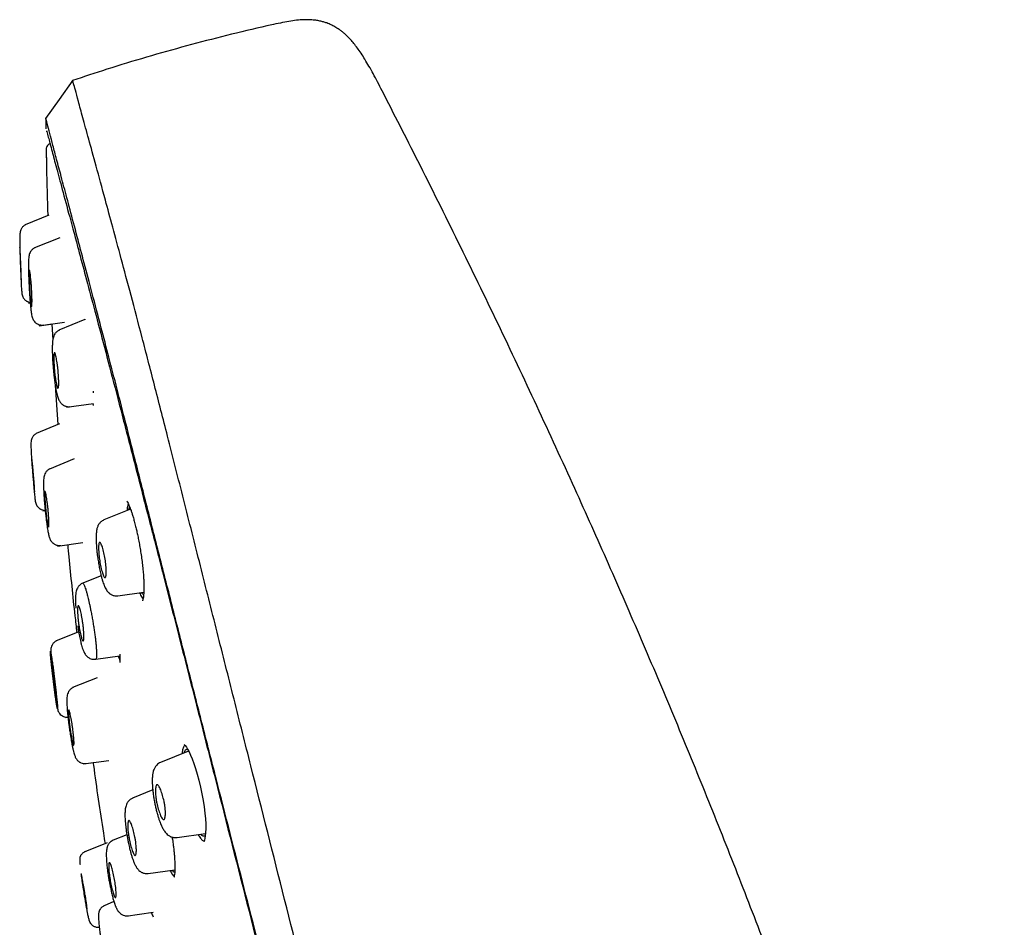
# Model space of a CAD drawing. Header units: millimetres. Extents: x 8 to 1894, y 12 to 2723.
# Tile 65 of 152: x 433 to 483, y 1856 to 1903. Entities that reach past the tile are written whole.
import ezdxf

# ---------------------------------------------------------------- set-up
doc = ezdxf.new("R2010")
doc.units = ezdxf.units.MM

msp = doc.modelspace()

# ---------------------------------------------------------------- linework, layer by layer
at = {"color": 7, "linetype": 'Continuous', "lineweight": 30}
for p, q in [((434.239, 1897.5), (434.247, 1896.978)), ((434.263, 1895.931), (434.282, 1895.118)), ((434.264, 1895.93), (434.264, 1895.931)), ((434.405, 1892.577), (433.196, 1892.089)), ((434.95, 1891.441), (433.666, 1890.922)), ((433.371, 1888.12), (433.452, 1888.131)), ((433.911, 1886.971), (435.193, 1887.152)), ((433.911, 1886.971), (434.557, 1887.062)), ((434.553, 1887.062), (434.597, 1886.238)), ((436.231, 1887.278), (434.898, 1886.739)), ((436.224, 1887.309), (436.223, 1887.274)), ((434.725, 1883.944), (434.857, 1881.943)), ((436.653, 1883.648), (436.656, 1883.561)), ((435.298, 1882.828), (436.659, 1883.019)), ((434.947, 1881.98), (433.762, 1881.501)), ((435.69, 1880.201), (434.425, 1879.69)), ((434.096, 1877.57), (434.213, 1877.587)), ((438.545, 1877.652), (437.191, 1877.105)), ((434.83, 1875.779), (436.12, 1875.96)), ((437.051, 1874.269), (436.07, 1873.873)), ((437.901, 1873.249), (439.218, 1873.434)), ((435.913, 1871.419), (434.764, 1870.955)), ((436.777, 1870.023), (438.01, 1870.196)), ((438.01, 1870.154), (437.988, 1870.193)), ((436.854, 1869.09), (435.602, 1868.584)), ((435.253, 1867.062), (435.369, 1867.078)), ((441.491, 1865.362), (440.07, 1864.788)), ((436.157, 1864.71), (437.445, 1864.891)), ((436.157, 1864.71), (436.644, 1864.778)), ((439.673, 1863.386), (438.653, 1862.975)), ((438.359, 1861.113), (437.666, 1860.833)), ((440.906, 1860.965), (442.352, 1861.168)), ((437.363, 1860.709), (436.228, 1860.25)), ((436.252, 1860.252), (436.254, 1860.251)), ((439.446, 1859.141), (440.793, 1859.33)), ((437.702, 1857.712), (437.198, 1857.508)), ((438.307, 1856.976), (439.697, 1857.171)), ((439.698, 1857.12), (439.67, 1857.167))]:
    msp.add_line(p, q, dxfattribs=at)
at = {"color": 7, "linetype": 'Continuous', "lineweight": 30, "flags": 128}
for points in [[(435.608, 1899.438), (434.919, 1898.464), (434.23, 1897.491)], [(441.274, 1865.698), (441.273, 1865.697), (441.292, 1865.678), (441.324, 1865.64), (441.379, 1865.562), (441.442, 1865.455), (441.513, 1865.32), (441.589, 1865.156), (441.669, 1864.962), (441.753, 1864.737), (441.84, 1864.481), (441.928, 1864.193), (442.015, 1863.876), (442.097, 1863.534), (442.17, 1863.188), (442.232, 1862.849), (442.282, 1862.522), (442.321, 1862.211), (442.346, 1861.922), (442.36, 1861.659), (442.363, 1861.421), (442.355, 1861.202), (442.341, 1861.056), (442.322, 1860.93), (442.297, 1860.829), (442.268, 1860.757), (442.268, 1860.757)]]:
    msp.add_lwpolyline(points, dxfattribs=at)
at = {"color": 7, "linetype": 'Continuous', "lineweight": 30}
for points, knots in [([(451.317, 1898.902), (451.24, 1899.053), (451.09, 1899.344), (450.868, 1899.763), (450.656, 1900.146), (450.452, 1900.492), (450.256, 1900.799), (450.068, 1901.068), (449.889, 1901.3), (449.719, 1901.497), (449.559, 1901.663), (449.411, 1901.802), (449.271, 1901.918), (449.143, 1902.013), (449.027, 1902.09), (448.922, 1902.154), (448.822, 1902.209), (448.725, 1902.256), (448.62, 1902.303), (448.492, 1902.353), (448.335, 1902.404), (448.148, 1902.451), (447.932, 1902.488), (447.679, 1902.512), (447.385, 1902.517), (447.05, 1902.496), (446.671, 1902.447), (446.251, 1902.369), (445.958, 1902.305), (445.804, 1902.271)], [0, 0, 0, 0, 0.069653, 0.134769, 0.194945, 0.249985, 0.299877, 0.344754, 0.384849, 0.420457, 0.451888, 0.479439, 0.503996, 0.526672, 0.544714, 0.561539, 0.577201, 0.591745, 0.605914, 0.624459, 0.648329, 0.673736, 0.703614, 0.738333, 0.778376, 0.824276, 0.87649, 0.935195, 1, 1, 1, 1]), ([(445.805, 1902.268), (445.693, 1902.244), (444.895, 1902.074), (443.42, 1901.715), (441.38, 1901.189), (439.354, 1900.615), (437.426, 1900.031), (436.18, 1899.616), (435.6, 1899.424)], [0, 0, 0, 0, 0.032236, 0.230979, 0.42971, 0.62842, 0.827105, 1, 1, 1, 1]), ([(461.92, 1797.158), (461.605, 1798.387), (460.98, 1800.831), (460.009, 1804.601), (459.035, 1808.382), (458.056, 1812.175), (456.977, 1816.36), (455.795, 1820.94), (454.513, 1825.905), (453.084, 1831.452), (451.508, 1837.581), (449.792, 1844.311), (448.076, 1851.06), (446.361, 1857.838), (444.933, 1863.494), (443.795, 1868.017), (442.939, 1871.415), (442.086, 1874.799), (441.241, 1878.144), (440.459, 1881.22), (439.752, 1883.984), (439.127, 1886.399), (438.561, 1888.544), (438.065, 1890.399), (437.635, 1891.997), (437.202, 1893.599), (436.79, 1895.121), (436.412, 1896.49), (436.114, 1897.572), (435.89, 1898.4), (435.737, 1898.968), (435.648, 1899.293), (435.609, 1899.415), (435.597, 1899.435), (435.6, 1899.426), (435.6, 1899.426)], [0, 0, 0, 0, 0.028425, 0.05657, 0.08452, 0.112315, 0.140016, 0.176199, 0.212256, 0.248183, 0.296953, 0.345657, 0.394582, 0.443744, 0.49315, 0.518006, 0.543042, 0.568293, 0.593809, 0.619642, 0.641414, 0.663436, 0.685472, 0.707234, 0.728735, 0.750032, 0.781689, 0.813116, 0.844401, 0.875629, 0.90684, 0.937939, 0.968835, 0.999454, 1, 1, 1, 1]), ([(482.9, 1816.816), (482.876, 1816.917), (482.582, 1818.143), (481.981, 1820.482), (481.095, 1823.833), (480.168, 1827.173), (479.244, 1830.369), (478.328, 1833.423), (477.424, 1836.335), (476.494, 1839.24), (475.713, 1841.606), (475.097, 1843.433), (474.651, 1844.74), (474.19, 1846.073), (473.713, 1847.433), (473.227, 1848.803), (472.736, 1850.167), (471.927, 1852.39), (470.78, 1855.465), (469.27, 1859.383), (467.718, 1863.278), (466.124, 1867.159), (464.49, 1871.021), (462.816, 1874.869), (461.046, 1878.829), (459.177, 1882.895), (457.205, 1887.069), (455.191, 1891.217), (453.23, 1895.164), (451.922, 1897.716), (451.315, 1898.901)], [0, 0, 0, 0, 0.003561, 0.042883, 0.0822, 0.121498, 0.160837, 0.195427, 0.230005, 0.264611, 0.299236, 0.3148, 0.33023, 0.346215, 0.362805, 0.37929, 0.395671, 0.412129, 0.459809, 0.50737, 0.555012, 0.602519, 0.650137, 0.697725, 0.745309, 0.797757, 0.850032, 0.902389, 0.954704, 1, 1, 1, 1]), ([(460.187, 1797.28), (459.932, 1798.268), (459.421, 1800.241), (458.628, 1803.282), (457.826, 1806.352), (457.018, 1809.446), (456.204, 1812.555), (455.234, 1816.267), (454.104, 1820.586), (452.818, 1825.507), (451.477, 1830.652), (450.08, 1836.017), (448.633, 1841.606), (447.188, 1847.199), (445.747, 1852.796), (444.313, 1858.392), (443.123, 1863.045), (442.18, 1866.75), (441.477, 1869.517), (440.781, 1872.261), (440.094, 1874.969), (439.422, 1877.621), (438.826, 1879.973), (438.306, 1882.016), (437.86, 1883.764), (437.442, 1885.389), (437.013, 1887.037), (436.59, 1888.646), (436.185, 1890.178), (435.809, 1891.6), (435.467, 1892.896), (435.158, 1894.053), (434.899, 1895.018), (434.687, 1895.814), (434.506, 1896.505), (434.37, 1897.034), (434.284, 1897.363), (434.247, 1897.489), (434.235, 1897.512), (434.238, 1897.502), (434.238, 1897.502)], [0, 0, 0, 0, 0.023406, 0.046777, 0.070122, 0.093442, 0.116743, 0.140035, 0.176612, 0.213166, 0.24969, 0.291147, 0.332584, 0.37405, 0.415564, 0.457116, 0.498706, 0.519522, 0.540358, 0.561218, 0.582102, 0.603013, 0.623947, 0.639667, 0.655399, 0.671137, 0.686871, 0.707827, 0.728758, 0.749662, 0.77471, 0.79973, 0.824744, 0.849753, 0.874758, 0.906003, 0.93721, 0.968374, 0.999494, 1, 1, 1, 1]), ([(434.272, 1896.865), (434.272, 1896.865), (434.272, 1896.865), (434.273, 1896.863), (434.274, 1896.861), (434.275, 1896.857), (434.278, 1896.85), (434.28, 1896.842), (434.284, 1896.832), (434.286, 1896.823), (434.287, 1896.82)], [0, 0, 0, 0, 0.083198, 0.185593, 0.300003, 0.427366, 0.568612, 0.721747, 0.890037, 1, 1, 1, 1]), ([(434.278, 1896.886), (434.298, 1896.817), (434.341, 1896.671), (434.503, 1896.04), (434.74, 1895.148), (435.027, 1894.083), (435.39, 1892.741), (435.79, 1891.248), (436.206, 1889.691), (436.615, 1888.158), (437.082, 1886.4), (437.609, 1884.392), (438.19, 1882.156), (438.855, 1879.575), (439.602, 1876.665), (440.42, 1873.463), (441.258, 1870.185), (442.106, 1866.859), (443.239, 1862.402), (444.663, 1856.811), (446.382, 1850.092), (448.106, 1843.371), (449.838, 1836.648), (451.545, 1830.079), (453.213, 1823.674), (454.836, 1817.455), (456.221, 1812.134), (457.37, 1807.71), (458.287, 1804.162), (459.178, 1800.699), (459.737, 1798.484), (460.011, 1797.399)], [0, 0, 0, 0, 0.038785, 0.082061, 0.114532, 0.147148, 0.180136, 0.21328, 0.235344, 0.257424, 0.279584, 0.301718, 0.323769, 0.345917, 0.372441, 0.398849, 0.425336, 0.451864, 0.478309, 0.530907, 0.583435, 0.635981, 0.688549, 0.74114, 0.790174, 0.838951, 0.887396, 0.915825, 0.944219, 0.972666, 1, 1, 1, 1]), ([(434.31, 1896.095), (434.303, 1896.082), (434.281, 1896.049), (434.266, 1895.993), (434.264, 1895.952), (434.263, 1895.931)], [0, 0, 0, 0, 0.223316, 0.6048934, 1, 1, 1, 1]), ([(434.265, 1895.93), (434.279, 1895.116), (434.299, 1893.99), (434.334, 1892.865), (434.344, 1892.553)], [0, 0, 0, 0, 0.722929, 1, 1, 1, 1]), ([(434.483, 1896.226), (434.453, 1896.214), (434.392, 1896.191), (434.319, 1896.123), (434.294, 1896.064), (434.282, 1896.036)], [0, 0, 0, 0, 0.33336, 0.685685, 1, 1, 1, 1]), ([(433.22, 1892.092), (433.196, 1892.081), (433.149, 1892.059), (433.072, 1891.997), (433.001, 1891.907), (432.953, 1891.793), (432.93, 1891.682), (432.924, 1891.581), (432.919, 1891.452), (432.918, 1891.287), (432.92, 1891.076), (432.925, 1890.896), (432.929, 1890.795), (432.93, 1890.785)], [0, 0, 0, 0, 0.057113, 0.11197, 0.213214, 0.303233, 0.384386, 0.48619, 0.586492, 0.686052, 0.83498, 0.985038, 1, 1, 1, 1]), ([(432.979, 1890.023), (432.98, 1889.984), (432.983, 1889.908), (432.988, 1889.8), (432.991, 1889.703), (432.995, 1889.593), (432.999, 1889.481), (433.001, 1889.393), (433.002, 1889.339), (433.003, 1889.308), (433.004, 1889.279), (433.005, 1889.226), (433.005, 1889.162), (433.005, 1889.11), (433.003, 1889.092), (433, 1889.109), (432.996, 1889.16), (432.99, 1889.246), (432.984, 1889.339), (432.98, 1889.42), (432.978, 1889.479), (432.974, 1889.546), (432.97, 1889.652), (432.964, 1889.774), (432.958, 1889.908), (432.954, 1890.01), (432.95, 1890.103), (432.947, 1890.181), (432.945, 1890.252), (432.943, 1890.312), (432.941, 1890.371), (432.939, 1890.424), (432.937, 1890.48), (432.936, 1890.531), (432.934, 1890.579), (432.933, 1890.624), (432.932, 1890.675), (432.93, 1890.731), (432.929, 1890.805), (432.928, 1890.877), (432.928, 1890.929), (432.93, 1890.947), (432.933, 1890.93), (432.937, 1890.879), (432.943, 1890.793), (432.948, 1890.699), (432.952, 1890.617), (432.955, 1890.557), (432.958, 1890.488), (432.963, 1890.382), (432.969, 1890.262), (432.974, 1890.13), (432.977, 1890.059), (432.979, 1890.023)], [0, 0, 0, 0, 0.0205271, 0.0396905, 0.0573736, 0.073662, 0.1023012, 0.1253164, 0.1337218, 0.142083, 0.1503645, 0.1585311, 0.1902773, 0.2208786, 0.2502803, 0.2801862, 0.311026, 0.3425852, 0.3751796, 0.3868253, 0.3996283, 0.4136551, 0.4287373, 0.4622327, 0.4807099, 0.5002069, 0.5159713, 0.5296265, 0.5410799, 0.5542742, 0.5627354, 0.573953, 0.584832, 0.5953571, 0.6055863, 0.6155496, 0.6252607, 0.6418394, 0.6580393, 0.68982, 0.7204343, 0.7502022, 0.7800582, 0.8108918, 0.8425994, 0.8750761, 0.8872827, 0.9005027, 0.9146196, 0.9296847, 0.9629149, 0.9809113, 1, 1, 1, 1]), ([(433.695, 1890.928), (433.671, 1890.917), (433.624, 1890.895), (433.546, 1890.835), (433.472, 1890.747), (433.419, 1890.637), (433.389, 1890.526), (433.377, 1890.424), (433.367, 1890.292), (433.361, 1890.122), (433.36, 1889.904), (433.364, 1889.676), (433.372, 1889.479), (433.379, 1889.318), (433.387, 1889.144), (433.397, 1888.96), (433.407, 1888.768), (433.42, 1888.57), (433.433, 1888.372), (433.448, 1888.177), (433.463, 1887.997), (433.479, 1887.838), (433.496, 1887.701), (433.514, 1887.574), (433.536, 1887.461), (433.562, 1887.363), (433.598, 1887.276), (433.651, 1887.194), (433.712, 1887.129), (433.782, 1887.078), (433.862, 1887.035), (433.953, 1887.008), (434.045, 1886.999), (434.096, 1887.004), (434.122, 1887.006)], [0, 0, 0, 0, 0.019426, 0.038202, 0.073233, 0.104866, 0.133819, 0.17062, 0.207174, 0.243722, 0.298861, 0.354965, 0.383638, 0.413433, 0.444699, 0.477437, 0.511625, 0.547229, 0.584228, 0.62264, 0.662433, 0.701183, 0.737254, 0.770852, 0.812152, 0.849013, 0.880161, 0.900745, 0.922505, 0.93466, 0.949933, 0.972194, 0.985565, 1, 1, 1, 1]), ([(432.983, 1889.369), (432.985, 1889.306), (432.99, 1889.18), (432.997, 1889.019), (433.005, 1888.88), (433.014, 1888.753), (433.025, 1888.64), (433.041, 1888.536), (433.067, 1888.451), (433.099, 1888.389), (433.123, 1888.351), (433.156, 1888.31), (433.198, 1888.269), (433.242, 1888.237), (433.284, 1888.211), (433.346, 1888.182), (433.402, 1888.159), (433.446, 1888.159), (433.448, 1888.159)], [0, 0, 0, 0, 0.109678, 0.219168, 0.320161, 0.41327, 0.526216, 0.628823, 0.726552, 0.762911, 0.798893, 0.832347, 0.864233, 0.896195, 0.913926, 0.936614, 0.996151, 1, 1, 1, 1]), ([(433.52, 1888.875), (433.526, 1888.782), (433.536, 1888.611), (433.545, 1888.359), (433.545, 1888.194), (433.54, 1888.083), (433.538, 1888.016), (433.533, 1887.961), (433.523, 1887.931), (433.503, 1887.984), (433.48, 1888.138), (433.46, 1888.318), (433.444, 1888.479), (433.43, 1888.659), (433.422, 1888.845), (433.415, 1889.028), (433.406, 1889.253), (433.4, 1889.508), (433.403, 1889.688), (433.41, 1889.764), (433.42, 1889.791), (433.436, 1889.744), (433.455, 1889.6), (433.475, 1889.425), (433.491, 1889.262), (433.507, 1889.076), (433.516, 1888.943), (433.52, 1888.875)], [0, 0, 0, 0, 0.0490595, 0.0897759, 0.1468656, 0.1633127, 0.1880074, 0.2191201, 0.2497097, 0.3084352, 0.3695028, 0.4010356, 0.4334462, 0.4666055, 0.500407, 0.5317817, 0.5628694, 0.6249639, 0.6901816, 0.7204987, 0.7494744, 0.8046115, 0.8644545, 0.8964015, 0.9295572, 0.9641697, 1, 1, 1, 1]), ([(434.936, 1886.749), (434.911, 1886.737), (434.863, 1886.715), (434.781, 1886.654), (434.702, 1886.564), (434.643, 1886.448), (434.608, 1886.329), (434.59, 1886.208), (434.577, 1886.046), (434.571, 1885.873), (434.571, 1885.694), (434.576, 1885.514), (434.585, 1885.315), (434.598, 1885.106), (434.614, 1884.896), (434.632, 1884.7), (434.65, 1884.522), (434.669, 1884.349), (434.689, 1884.187), (434.711, 1884.026), (434.735, 1883.876), (434.762, 1883.727), (434.79, 1883.585), (434.82, 1883.456), (434.853, 1883.338), (434.889, 1883.238), (434.928, 1883.155), (434.963, 1883.098), (434.998, 1883.05), (435.046, 1882.998), (435.093, 1882.959), (435.136, 1882.931), (435.17, 1882.911), (435.212, 1882.891), (435.265, 1882.873), (435.327, 1882.858), (435.401, 1882.851), (435.454, 1882.856), (435.481, 1882.859)], [0, 0, 0, 0, 0.019609, 0.038757, 0.075075, 0.108657, 0.140141, 0.1815, 0.224878, 0.270534, 0.306379, 0.343702, 0.382647, 0.423011, 0.461629, 0.497106, 0.529444, 0.558647, 0.592734, 0.622465, 0.657505, 0.688834, 0.724588, 0.762637, 0.797752, 0.830069, 0.858432, 0.879642, 0.893468, 0.906374, 0.923738, 0.930539, 0.937838, 0.947633, 0.957706, 0.969973, 0.984191, 1, 1, 1, 1]), ([(434.864, 1884.721), (434.865, 1884.708), (434.868, 1884.679), (434.872, 1884.626), (434.877, 1884.56), (434.886, 1884.446), (434.896, 1884.275), (434.9, 1884.128), (434.9, 1884.034), (434.899, 1883.99), (434.896, 1883.926), (434.891, 1883.858), (434.879, 1883.805), (434.864, 1883.784), (434.846, 1883.795), (434.826, 1883.838), (434.804, 1883.913), (434.779, 1884.018), (434.754, 1884.153), (434.728, 1884.311), (434.704, 1884.487), (434.689, 1884.619), (434.682, 1884.698), (434.679, 1884.727), (434.674, 1884.796), (434.665, 1884.924), (434.653, 1885.116), (434.649, 1885.274), (434.651, 1885.381), (434.653, 1885.441), (434.656, 1885.491), (434.661, 1885.544), (434.67, 1885.589), (434.684, 1885.61), (434.701, 1885.599), (434.721, 1885.555), (434.743, 1885.48), (434.767, 1885.375), (434.793, 1885.241), (434.819, 1885.083), (434.844, 1884.907), (434.857, 1884.783), (434.864, 1884.721)], [0, 0, 0, 0, 0.006631, 0.015854, 0.027693, 0.042064, 0.078244, 0.124884, 0.137219, 0.149245, 0.160881, 0.193613, 0.223151, 0.249628, 0.279212, 0.309319, 0.33976, 0.370826, 0.402217, 0.434342, 0.467072, 0.500287, 0.504098, 0.50913, 0.515375, 0.541062, 0.577591, 0.624789, 0.642739, 0.659937, 0.676523, 0.692492, 0.722205, 0.749442, 0.779106, 0.809326, 0.839909, 0.870848, 0.902391, 0.9343, 0.966915, 1, 1, 1, 1]), ([(436.623, 1883.014), (436.623, 1883.012), (436.635, 1882.967), (436.645, 1882.937), (436.656, 1882.909)], [0, 0, 0, 0, 0.046265, 1, 1, 1, 1]), ([(433.785, 1881.504), (433.761, 1881.493), (433.712, 1881.47), (433.651, 1881.42), (433.602, 1881.364), (433.552, 1881.287), (433.514, 1881.191), (433.492, 1881.075), (433.489, 1880.972), (433.488, 1880.842), (433.493, 1880.677), (433.502, 1880.475), (433.514, 1880.308), (433.52, 1880.228)], [0, 0, 0, 0, 0.060314, 0.118225, 0.173195, 0.22496, 0.319017, 0.402769, 0.506355, 0.608331, 0.709645, 0.861366, 1, 1, 1, 1]), ([(433.614, 1879.451), (433.62, 1879.374), (433.633, 1879.226), (433.65, 1879.024), (433.663, 1878.857), (433.672, 1878.728), (433.675, 1878.636), (433.676, 1878.559), (433.672, 1878.527), (433.668, 1878.542), (433.663, 1878.58), (433.657, 1878.646), (433.647, 1878.744), (433.633, 1878.877), (433.616, 1879.041), (433.597, 1879.233), (433.582, 1879.412), (433.57, 1879.561), (433.557, 1879.708), (433.543, 1879.874), (433.529, 1880.042), (433.521, 1880.17), (433.518, 1880.261), (433.518, 1880.335), (433.522, 1880.366), (433.526, 1880.35), (433.533, 1880.295), (433.545, 1880.178), (433.562, 1880.009), (433.578, 1879.848), (433.596, 1879.659), (433.608, 1879.522), (433.614, 1879.451)], [0, 0, 0, 0, 0.040657, 0.078428, 0.113673, 0.146262, 0.176226, 0.20371, 0.250633, 0.27569, 0.302481, 0.331085, 0.361514, 0.393594, 0.427681, 0.463516, 0.501142, 0.522096, 0.542312, 0.580591, 0.615943, 0.64866, 0.67848, 0.705631, 0.751471, 0.776388, 0.803184, 0.861504, 0.893397, 0.927171, 0.962758, 1, 1, 1, 1]), ([(434.456, 1879.697), (434.432, 1879.685), (434.383, 1879.662), (434.301, 1879.599), (434.225, 1879.505), (434.171, 1879.386), (434.142, 1879.264), (434.132, 1879.146), (434.125, 1878.988), (434.126, 1878.82), (434.132, 1878.645), (434.14, 1878.469), (434.152, 1878.275), (434.168, 1878.07), (434.186, 1877.864), (434.204, 1877.67), (434.222, 1877.494), (434.239, 1877.339), (434.254, 1877.205), (434.267, 1877.089), (434.281, 1876.977), (434.299, 1876.852), (434.32, 1876.71), (434.343, 1876.576), (434.365, 1876.458), (434.385, 1876.363), (434.407, 1876.274), (434.428, 1876.201), (434.449, 1876.142), (434.466, 1876.104), (434.488, 1876.064), (434.522, 1876.011), (434.56, 1875.966), (434.599, 1875.929), (434.638, 1875.898), (434.69, 1875.865), (434.755, 1875.835), (434.829, 1875.812), (434.915, 1875.8), (434.975, 1875.806), (435.006, 1875.808)], [0, 0, 0, 0, 0.020449, 0.040305, 0.077571, 0.111458, 0.142652, 0.182959, 0.225162, 0.269593, 0.304482, 0.340807, 0.378707, 0.418086, 0.456099, 0.490919, 0.522551, 0.550995, 0.576269, 0.598398, 0.619544, 0.645485, 0.676665, 0.713243, 0.740722, 0.769742, 0.795927, 0.828843, 0.854104, 0.871662, 0.882141, 0.894092, 0.910926, 0.917686, 0.926681, 0.939722, 0.9521, 0.966509, 0.98263, 1, 1, 1, 1]), ([(433.6, 1879.214), (433.601, 1879.201), (433.607, 1879.119), (433.619, 1878.971), (433.635, 1878.774), (433.65, 1878.591), (433.665, 1878.431), (433.679, 1878.295), (433.694, 1878.171), (433.71, 1878.061), (433.73, 1877.963), (433.759, 1877.883), (433.791, 1877.825), (433.816, 1877.788), (433.848, 1877.75), (433.89, 1877.71), (433.933, 1877.679), (433.975, 1877.655), (434.035, 1877.625), (434.112, 1877.604), (434.179, 1877.595), (434.206, 1877.597), (434.208, 1877.597)], [0, 0, 0, 0, 0.015264, 0.097523, 0.183451, 0.273017, 0.360348, 0.441015, 0.5155, 0.606022, 0.68739, 0.761507, 0.788185, 0.81439, 0.839535, 0.864328, 0.889726, 0.903687, 0.921547, 0.968789, 0.997365, 1, 1, 1, 1]), ([(434.357, 1877.662), (434.359, 1877.639), (434.364, 1877.588), (434.375, 1877.471), (434.386, 1877.329), (434.395, 1877.189), (434.4, 1877.094), (434.402, 1877.02), (434.404, 1876.958), (434.405, 1876.899), (434.404, 1876.85), (434.403, 1876.797), (434.398, 1876.753), (434.389, 1876.733), (434.376, 1876.747), (434.36, 1876.793), (434.341, 1876.871), (434.32, 1876.979), (434.298, 1877.115), (434.276, 1877.273), (434.254, 1877.447), (434.238, 1877.629), (434.223, 1877.808), (434.205, 1878.032), (434.193, 1878.235), (434.191, 1878.393), (434.192, 1878.484), (434.197, 1878.538), (434.208, 1878.565), (434.231, 1878.517), (434.26, 1878.37), (434.289, 1878.194), (434.313, 1878.034), (434.336, 1877.854), (434.35, 1877.727), (434.357, 1877.662)], [0, 0, 0, 0, 0.012315, 0.026927, 0.062629, 0.090379, 0.111193, 0.125034, 0.142615, 0.159648, 0.176045, 0.191953, 0.221973, 0.249839, 0.280009, 0.310575, 0.341302, 0.372496, 0.403873, 0.435783, 0.468137, 0.500791, 0.532058, 0.563081, 0.625163, 0.659208, 0.691378, 0.721463, 0.749796, 0.807181, 0.867752, 0.899507, 0.932026, 0.965607, 1, 1, 1, 1]), ([(438.357, 1878.061), (438.357, 1878.061), (438.355, 1878.061), (438.37, 1878.041), (438.399, 1877.994), (438.439, 1877.916), (438.486, 1877.809), (438.531, 1877.694), (438.574, 1877.575), (438.622, 1877.43), (438.677, 1877.25), (438.738, 1877.03), (438.799, 1876.79), (438.858, 1876.541), (438.912, 1876.29), (438.967, 1876.015), (439.021, 1875.72), (439.072, 1875.405), (439.12, 1875.077), (439.16, 1874.74), (439.189, 1874.441), (439.208, 1874.183), (439.219, 1873.966), (439.225, 1873.757), (439.224, 1873.56), (439.217, 1873.377), (439.207, 1873.274), (439.202, 1873.223)], [0, 0, 0, 0, 0.012484, 0.037773, 0.064665, 0.106149, 0.148919, 0.17812, 0.208056, 0.241669, 0.27992, 0.322896, 0.370437, 0.409052, 0.450196, 0.493851, 0.539986, 0.588573, 0.639618, 0.693206, 0.749426, 0.788392, 0.828516, 0.869765, 0.912106, 0.955516, 1, 1, 1, 1]), ([(438.431, 1877.928), (438.429, 1877.923), (438.417, 1877.897), (438.4, 1877.825), (438.381, 1877.717), (438.373, 1877.626), (438.369, 1877.581)], [0, 0, 0, 0, 0.077942, 0.390545, 0.703261, 1, 1, 1, 1]), ([(438.454, 1877.615), (438.459, 1877.636), (438.472, 1877.693), (438.49, 1877.737), (438.506, 1877.749), (438.508, 1877.751)], [0, 0, 0, 0, 0.317457, 0.900399, 1, 1, 1, 1]), ([(437.193, 1877.101), (437.163, 1877.087), (437.106, 1877.06), (437.035, 1877.005), (436.98, 1876.949), (436.941, 1876.898), (436.912, 1876.852), (436.886, 1876.8), (436.861, 1876.738), (436.838, 1876.66), (436.821, 1876.573), (436.808, 1876.469), (436.8, 1876.355), (436.796, 1876.224), (436.797, 1876.075), (436.804, 1875.91), (436.815, 1875.741), (436.831, 1875.561), (436.852, 1875.377), (436.875, 1875.197), (436.899, 1875.043), (436.923, 1874.896), (436.946, 1874.759), (436.972, 1874.62), (436.999, 1874.486), (437.034, 1874.33), (437.074, 1874.172), (437.118, 1874.021), (437.161, 1873.893), (437.2, 1873.787), (437.241, 1873.692), (437.288, 1873.598), (437.344, 1873.51), (437.4, 1873.442), (437.443, 1873.4), (437.473, 1873.374), (437.497, 1873.356), (437.527, 1873.335), (437.571, 1873.31), (437.631, 1873.282), (437.709, 1873.258), (437.802, 1873.245), (437.867, 1873.25), (437.901, 1873.253)], [0, 0, 0, 0, 0.021151, 0.040141, 0.056639, 0.070483, 0.081682, 0.09257, 0.114061, 0.140138, 0.170408, 0.201068, 0.231532, 0.261885, 0.29829, 0.334821, 0.369677, 0.401747, 0.439938, 0.473008, 0.501035, 0.524079, 0.553812, 0.577306, 0.603689, 0.6329, 0.674786, 0.710675, 0.742288, 0.77321, 0.798053, 0.825331, 0.854921, 0.879826, 0.898172, 0.906201, 0.91175, 0.918777, 0.929034, 0.942497, 0.959031, 0.97835, 1, 1, 1, 1]), ([(435.356, 1875.853), (435.375, 1875.645), (435.484, 1874.439), (435.637, 1872.948), (435.785, 1871.667), (435.818, 1871.383)], [0, 0, 0, 0, 0.138996, 0.80903, 1, 1, 1, 1]), ([(437.256, 1875.105), (437.263, 1875.055), (437.279, 1874.948), (437.297, 1874.785), (437.31, 1874.621), (437.313, 1874.493), (437.312, 1874.403), (437.31, 1874.347), (437.304, 1874.277), (437.292, 1874.216), (437.273, 1874.183), (437.258, 1874.174), (437.248, 1874.173), (437.237, 1874.176), (437.219, 1874.189), (437.193, 1874.226), (437.155, 1874.306), (437.117, 1874.415), (437.078, 1874.549), (437.029, 1874.749), (436.986, 1874.97), (436.956, 1875.189), (436.939, 1875.35), (436.926, 1875.515), (436.923, 1875.651), (436.925, 1875.752), (436.93, 1875.839), (436.941, 1875.909), (436.958, 1875.95), (436.974, 1875.963), (436.986, 1875.964), (436.996, 1875.96), (437.013, 1875.947), (437.04, 1875.909), (437.077, 1875.828), (437.116, 1875.718), (437.155, 1875.584), (437.205, 1875.385), (437.236, 1875.217), (437.256, 1875.105)], [0, 0, 0, 0, 0.027146, 0.056886, 0.08951, 0.124968, 0.142385, 0.158541, 0.173356, 0.210276, 0.235627, 0.24977, 0.26083, 0.271766, 0.282633, 0.315088, 0.346931, 0.378433, 0.409448, 0.440152, 0.500333, 0.527168, 0.556674, 0.589383, 0.624923, 0.647629, 0.668232, 0.703445, 0.730537, 0.749566, 0.760702, 0.771779, 0.78285, 0.815576, 0.847745, 0.879149, 0.91022, 0.940636, 1, 1, 1, 1]), ([(436.116, 1873.886), (436.092, 1873.875), (436.043, 1873.853), (435.961, 1873.793), (435.881, 1873.703), (435.82, 1873.587), (435.782, 1873.465), (435.765, 1873.346), (435.753, 1873.19), (435.75, 1873.026), (435.753, 1872.856), (435.759, 1872.725), (435.765, 1872.643), (435.767, 1872.621)], [0, 0, 0, 0, 0.056043, 0.110835, 0.214909, 0.310992, 0.400304, 0.515322, 0.635234, 0.761234, 0.859979, 0.962599, 1, 1, 1, 1]), ([(436.117, 1873.883), (436.121, 1873.885), (436.133, 1873.89), (436.159, 1873.861), (436.191, 1873.802), (436.229, 1873.708), (436.27, 1873.584), (436.315, 1873.431), (436.358, 1873.269), (436.398, 1873.106), (436.435, 1872.947), (436.471, 1872.779), (436.512, 1872.583), (436.556, 1872.359), (436.602, 1872.109), (436.646, 1871.856), (436.686, 1871.605), (436.721, 1871.361), (436.752, 1871.128), (436.778, 1870.909), (436.798, 1870.707), (436.813, 1870.526), (436.821, 1870.368), (436.823, 1870.236), (436.818, 1870.134), (436.806, 1870.066), (436.792, 1870.031), (436.78, 1870.031), (436.776, 1870.031)], [0, 0, 0, 0, 0.028077, 0.069314, 0.110317, 0.151154, 0.19222, 0.233498, 0.274894, 0.305968, 0.337024, 0.368057, 0.399069, 0.44037, 0.481666, 0.522941, 0.564157, 0.605291, 0.646378, 0.687511, 0.728718, 0.769984, 0.811291, 0.852649, 0.894104, 0.935658, 0.977285, 1, 1, 1, 1]), ([(439.006, 1873.404), (439.023, 1873.364), (439.063, 1873.274), (439.123, 1873.171), (439.163, 1873.125), (439.183, 1873.103)], [0, 0, 0, 0, 0.284112, 0.643323, 1, 1, 1, 1]), ([(439.21, 1873.315), (439.206, 1873.315), (439.185, 1873.316), (439.148, 1873.348), (439.114, 1873.397), (439.099, 1873.418)], [0, 0, 0, 0, 0.134711, 0.639332, 1, 1, 1, 1]), ([(439.202, 1873.223), (439.198, 1873.193), (439.19, 1873.137), (439.178, 1873.078), (439.168, 1873.037), (439.161, 1873.013), (439.155, 1873), (439.155, 1872.998), (439.155, 1872.998)], [0, 0, 0, 0, 0.24373, 0.457048, 0.640053, 0.793008, 0.916333, 1, 1, 1, 1]), ([(436.121, 1871.877), (436.125, 1871.847), (436.134, 1871.784), (436.145, 1871.685), (436.158, 1871.557), (436.171, 1871.402), (436.179, 1871.237), (436.178, 1871.102), (436.17, 1871.012), (436.157, 1870.964), (436.142, 1870.948), (436.126, 1870.951), (436.11, 1870.971), (436.089, 1871.01), (436.063, 1871.079), (436.032, 1871.186), (435.999, 1871.321), (435.966, 1871.475), (435.936, 1871.644), (435.913, 1871.792), (435.897, 1871.914), (435.886, 1872.012), (435.873, 1872.14), (435.86, 1872.295), (435.854, 1872.458), (435.854, 1872.592), (435.861, 1872.682), (435.874, 1872.732), (435.888, 1872.75), (435.904, 1872.746), (435.92, 1872.726), (435.941, 1872.686), (435.967, 1872.616), (435.998, 1872.508), (436.031, 1872.374), (436.064, 1872.22), (436.095, 1872.052), (436.112, 1871.935), (436.121, 1871.877)], [0, 0, 0, 0, 0.015774, 0.033628, 0.053354, 0.086805, 0.124927, 0.163808, 0.197554, 0.226057, 0.24958, 0.270422, 0.291183, 0.312104, 0.343246, 0.374545, 0.405751, 0.437165, 0.468743, 0.500314, 0.516008, 0.533643, 0.553256, 0.586805, 0.624872, 0.662407, 0.695734, 0.724643, 0.7494, 0.77041, 0.791534, 0.81251, 0.843935, 0.875113, 0.90642, 0.937532, 0.968794, 1, 1, 1, 1]), ([(435.763, 1871.86), (435.774, 1871.756), (435.79, 1871.597), (435.809, 1871.438), (435.816, 1871.383)], [0, 0, 0, 0, 0.652586, 1, 1, 1, 1]), ([(435.866, 1871.716), (435.866, 1871.712), (435.875, 1871.652), (435.894, 1871.528), (435.923, 1871.354), (435.953, 1871.191), (435.984, 1871.041), (436.019, 1870.888), (436.056, 1870.741), (436.09, 1870.627), (436.117, 1870.545), (436.14, 1870.483), (436.17, 1870.41), (436.21, 1870.33), (436.252, 1870.264), (436.292, 1870.214), (436.322, 1870.182), (436.352, 1870.154), (436.389, 1870.124), (436.446, 1870.087), (436.53, 1870.048), (436.646, 1870.018), (436.731, 1870.024), (436.777, 1870.027)], [0, 0, 0, 0, 0.004236, 0.068388, 0.144982, 0.211531, 0.276228, 0.349236, 0.430274, 0.505798, 0.545949, 0.583742, 0.627578, 0.679533, 0.735858, 0.765738, 0.790808, 0.811069, 0.828608, 0.855542, 0.89391, 0.942788, 1, 1, 1, 1]), ([(434.788, 1870.959), (434.763, 1870.947), (434.714, 1870.923), (434.651, 1870.871), (434.601, 1870.813), (434.551, 1870.733), (434.514, 1870.634), (434.494, 1870.513), (434.494, 1870.408), (434.498, 1870.277), (434.509, 1870.112), (434.527, 1869.901), (434.546, 1869.718), (434.558, 1869.615), (434.56, 1869.603)], [0, 0, 0, 0, 0.0597326, 0.1170643, 0.1714201, 0.2224984, 0.3148094, 0.3961049, 0.4952472, 0.5927113, 0.6895992, 0.8347802, 0.981396, 1, 1, 1, 1]), ([(434.611, 1869.08), (434.618, 1869.017), (434.634, 1868.891), (434.657, 1868.701), (434.681, 1868.516), (434.705, 1868.337), (434.727, 1868.17), (434.749, 1868.017), (434.768, 1867.881), (434.786, 1867.763), (434.802, 1867.667), (434.815, 1867.592), (434.826, 1867.54), (434.833, 1867.516), (434.838, 1867.513), (434.84, 1867.524), (434.84, 1867.55), (434.838, 1867.595), (434.834, 1867.662), (434.826, 1867.757), (434.815, 1867.873), (434.802, 1868.007), (434.786, 1868.159), (434.768, 1868.326), (434.748, 1868.503), (434.727, 1868.688), (434.704, 1868.877), (434.681, 1869.068), (434.657, 1869.257), (434.633, 1869.443), (434.609, 1869.621), (434.587, 1869.787), (434.567, 1869.927), (434.55, 1870.042), (434.536, 1870.135), (434.524, 1870.217), (434.511, 1870.296), (434.499, 1870.364), (434.488, 1870.416), (434.481, 1870.441), (434.477, 1870.444), (434.475, 1870.433), (434.475, 1870.407), (434.477, 1870.362), (434.482, 1870.295), (434.489, 1870.2), (434.5, 1870.084), (434.513, 1869.95), (434.529, 1869.798), (434.547, 1869.631), (434.567, 1869.454), (434.588, 1869.27), (434.603, 1869.144), (434.611, 1869.08)], [0, 0, 0, 0, 0.020688, 0.041417, 0.062551, 0.083382, 0.104374, 0.125016, 0.145774, 0.166459, 0.187448, 0.208499, 0.229211, 0.249944, 0.265492, 0.280986, 0.296587, 0.312453, 0.333424, 0.354145, 0.374968, 0.39561, 0.416309, 0.437431, 0.458472, 0.47925, 0.500113, 0.520859, 0.541573, 0.562614, 0.583603, 0.604317, 0.625107, 0.6406, 0.656066, 0.671666, 0.687558, 0.708386, 0.729369, 0.750015, 0.765593, 0.781087, 0.796659, 0.812469, 0.833459, 0.854173, 0.874969, 0.895661, 0.916363, 0.937436, 0.958427, 0.979167, 1, 1, 1, 1]), ([(437.918, 1870.183), (437.924, 1870.165), (437.948, 1870.091), (437.977, 1870.019), (438, 1869.978), (438.005, 1869.968)], [0, 0, 0, 0, 0.191812, 0.80343, 1, 1, 1, 1]), ([(438.01, 1870.282), (438.01, 1870.236), (438.01, 1870.146), (438.008, 1870.038), (438.004, 1869.942), (438, 1869.883), (438.001, 1869.863), (438.001, 1869.862)], [0, 0, 0, 0, 0.243442, 0.472357, 0.687096, 0.983156, 1, 1, 1, 1]), ([(434.682, 1868.921), (434.687, 1868.881), (434.697, 1868.803), (434.716, 1868.655), (434.736, 1868.488), (434.755, 1868.322), (434.768, 1868.196), (434.774, 1868.107), (434.777, 1868.036), (434.774, 1868.006), (434.769, 1868.021), (434.761, 1868.059), (434.751, 1868.126), (434.736, 1868.225), (434.717, 1868.356), (434.694, 1868.518), (434.667, 1868.707), (434.645, 1868.883), (434.627, 1869.031), (434.608, 1869.18), (434.587, 1869.347), (434.568, 1869.514), (434.556, 1869.639), (434.549, 1869.727), (434.547, 1869.796), (434.55, 1869.825), (434.556, 1869.809), (434.566, 1869.753), (434.585, 1869.635), (434.61, 1869.466), (434.632, 1869.307), (434.657, 1869.123), (434.674, 1868.989), (434.682, 1868.921)], [0, 0, 0, 0, 0.021278, 0.041826, 0.080371, 0.116069, 0.148852, 0.178647, 0.205677, 0.250694, 0.276423, 0.303723, 0.332623, 0.363177, 0.395159, 0.428955, 0.464293, 0.501196, 0.522681, 0.543347, 0.582341, 0.618121, 0.650975, 0.680688, 0.70739, 0.751486, 0.777222, 0.804609, 0.863436, 0.895236, 0.928639, 0.963619, 1, 1, 1, 1]), ([(434.663, 1868.748), (434.668, 1868.704), (434.681, 1868.593), (434.703, 1868.417), (434.727, 1868.222), (434.75, 1868.042), (434.771, 1867.884), (434.792, 1867.749), (434.812, 1867.627), (434.833, 1867.52), (434.857, 1867.427), (434.892, 1867.342), (434.94, 1867.266), (434.997, 1867.207), (435.05, 1867.168), (435.09, 1867.143), (435.155, 1867.112), (435.235, 1867.089), (435.312, 1867.081), (435.351, 1867.084), (435.365, 1867.085)], [0, 0, 0, 0, 0.050025, 0.128789, 0.211002, 0.296688, 0.381002, 0.458986, 0.531088, 0.61883, 0.69715, 0.765624, 0.812485, 0.857961, 0.873855, 0.890423, 0.911643, 0.956396, 0.983802, 1, 1, 1, 1]), ([(435.635, 1868.592), (435.61, 1868.58), (435.56, 1868.557), (435.496, 1868.506), (435.443, 1868.449), (435.388, 1868.37), (435.345, 1868.269), (435.317, 1868.143), (435.31, 1868.022), (435.308, 1867.864), (435.314, 1867.697), (435.326, 1867.524), (435.34, 1867.349), (435.359, 1867.158), (435.383, 1866.954), (435.409, 1866.748), (435.435, 1866.553), (435.46, 1866.375), (435.486, 1866.203), (435.512, 1866.041), (435.537, 1865.887), (435.565, 1865.736), (435.597, 1865.574), (435.632, 1865.414), (435.665, 1865.281), (435.697, 1865.176), (435.725, 1865.096), (435.755, 1865.03), (435.789, 1864.97), (435.838, 1864.905), (435.892, 1864.852), (435.941, 1864.816), (435.98, 1864.792), (436.046, 1864.759), (436.128, 1864.736), (436.22, 1864.726), (436.272, 1864.731), (436.299, 1864.734)], [0, 0, 0, 0, 0.021276, 0.041918, 0.061728, 0.080596, 0.115454, 0.147148, 0.187448, 0.229545, 0.27386, 0.308651, 0.344867, 0.382645, 0.421947, 0.460378, 0.495772, 0.528131, 0.557456, 0.591848, 0.621161, 0.652696, 0.690049, 0.733342, 0.777246, 0.807968, 0.836998, 0.863559, 0.88504, 0.90206, 0.921339, 0.929191, 0.93775, 0.948478, 0.971037, 0.984878, 1, 1, 1, 1]), ([(435.602, 1866.572), (435.603, 1866.566), (435.605, 1866.55), (435.608, 1866.524), (435.617, 1866.456), (435.633, 1866.329), (435.654, 1866.136), (435.667, 1865.988), (435.673, 1865.894), (435.675, 1865.851), (435.677, 1865.789), (435.677, 1865.722), (435.672, 1865.671), (435.663, 1865.652), (435.649, 1865.664), (435.625, 1865.723), (435.593, 1865.845), (435.557, 1866.021), (435.527, 1866.178), (435.498, 1866.353), (435.478, 1866.484), (435.467, 1866.562), (435.464, 1866.589), (435.455, 1866.657), (435.44, 1866.783), (435.418, 1866.975), (435.405, 1867.131), (435.399, 1867.237), (435.396, 1867.295), (435.395, 1867.345), (435.396, 1867.396), (435.4, 1867.439), (435.409, 1867.458), (435.423, 1867.445), (435.447, 1867.386), (435.478, 1867.263), (435.515, 1867.086), (435.545, 1866.93), (435.575, 1866.756), (435.593, 1866.634), (435.602, 1866.572)], [0, 0, 0, 0, 0.003502, 0.008274, 0.014314, 0.040014, 0.07671, 0.124899, 0.137122, 0.149057, 0.160621, 0.19327, 0.222904, 0.249666, 0.279077, 0.309113, 0.37038, 0.401867, 0.434109, 0.46696, 0.500291, 0.503935, 0.508832, 0.514973, 0.540533, 0.577207, 0.624831, 0.64273, 0.659895, 0.676469, 0.692436, 0.722197, 0.74953, 0.779268, 0.809571, 0.87097, 0.902565, 0.934478, 0.96704, 1, 1, 1, 1]), ([(441.216, 1865.516), (441.197, 1865.454), (441.173, 1865.377), (441.165, 1865.253), (441.163, 1865.229)], [0, 0, 0, 0, 0.810352, 1, 1, 1, 1]), ([(441.305, 1865.663), (441.3, 1865.661), (441.262, 1865.647), (441.237, 1865.577), (441.216, 1865.516)], [0, 0, 0, 0, 0.135667, 1, 1, 1, 1]), ([(441.275, 1865.275), (441.283, 1865.299), (441.302, 1865.361), (441.342, 1865.421), (441.391, 1865.458), (441.429, 1865.453), (441.445, 1865.45)], [0, 0, 0, 0, 0.189243, 0.480021, 0.770621, 1, 1, 1, 1]), ([(436.644, 1864.778), (436.65, 1864.733), (436.808, 1863.536), (437.01, 1862.164), (437.223, 1860.84), (437.251, 1860.664)], [0, 0, 0, 0, 0.032494, 0.871056, 1, 1, 1, 1]), ([(440.072, 1864.784), (440.034, 1864.766), (439.962, 1864.731), (439.876, 1864.656), (439.813, 1864.582), (439.759, 1864.495), (439.716, 1864.396), (439.688, 1864.297), (439.671, 1864.209), (439.66, 1864.129), (439.651, 1864.035), (439.646, 1863.921), (439.646, 1863.785), (439.652, 1863.629), (439.665, 1863.452), (439.686, 1863.255), (439.715, 1863.041), (439.753, 1862.823), (439.794, 1862.613), (439.842, 1862.404), (439.893, 1862.202), (439.948, 1862.014), (440.013, 1861.818), (440.096, 1861.609), (440.179, 1861.439), (440.246, 1861.327), (440.301, 1861.247), (440.369, 1861.167), (440.443, 1861.1), (440.507, 1861.056), (440.554, 1861.029), (440.593, 1861.011), (440.636, 1860.994), (440.688, 1860.979), (440.75, 1860.966), (440.825, 1860.961), (440.878, 1860.966), (440.906, 1860.969)], [0, 0, 0, 0, 0.028158, 0.053404, 0.07526, 0.09394, 0.126845, 0.154557, 0.176451, 0.198329, 0.22449, 0.254871, 0.287725, 0.322498, 0.359241, 0.398051, 0.438775, 0.480174, 0.518895, 0.554716, 0.597936, 0.636052, 0.672324, 0.729246, 0.787442, 0.810759, 0.835453, 0.862411, 0.889484, 0.910668, 0.923441, 0.931793, 0.941475, 0.952105, 0.965529, 0.981579, 1, 1, 1, 1]), ([(440.245, 1862.815), (440.257, 1862.754), (440.28, 1862.635), (440.312, 1862.411), (440.322, 1862.166), (440.302, 1861.989), (440.273, 1861.905), (440.24, 1861.875), (440.198, 1861.885), (440.15, 1861.936), (440.1, 1862.02), (440.033, 1862.167), (439.953, 1862.4), (439.885, 1862.674), (439.845, 1862.898), (439.814, 1863.12), (439.803, 1863.366), (439.823, 1863.543), (439.85, 1863.627), (439.882, 1863.657), (439.924, 1863.646), (439.973, 1863.593), (440.024, 1863.506), (440.091, 1863.358), (440.173, 1863.127), (440.222, 1862.916), (440.245, 1862.815)], [0, 0, 0, 0, 0.032632, 0.064119, 0.124954, 0.187231, 0.218455, 0.249642, 0.285112, 0.319496, 0.352554, 0.384421, 0.4445, 0.500367, 0.532806, 0.564248, 0.624922, 0.687168, 0.718249, 0.749454, 0.785671, 0.820496, 0.853976, 0.885863, 0.945522, 1, 1, 1, 1]), ([(438.655, 1862.97), (438.632, 1862.96), (438.587, 1862.939), (438.512, 1862.889), (438.445, 1862.825), (438.393, 1862.754), (438.349, 1862.678), (438.314, 1862.588), (438.288, 1862.482), (438.272, 1862.373), (438.263, 1862.26), (438.261, 1862.14), (438.263, 1862.008), (438.27, 1861.862), (438.283, 1861.695), (438.303, 1861.506), (438.33, 1861.296), (438.364, 1861.079), (438.401, 1860.871), (438.437, 1860.687), (438.47, 1860.534), (438.499, 1860.409), (438.526, 1860.301), (438.56, 1860.175), (438.604, 1860.025), (438.659, 1859.863), (438.718, 1859.708), (438.788, 1859.555), (438.864, 1859.424), (438.956, 1859.313), (439.046, 1859.24), (439.111, 1859.202), (439.174, 1859.174), (439.241, 1859.152), (439.336, 1859.136), (439.407, 1859.142), (439.446, 1859.145)], [0, 0, 0, 0, 0.016675, 0.031866, 0.057085, 0.074956, 0.08835, 0.121519, 0.154219, 0.184241, 0.216038, 0.250567, 0.281674, 0.314994, 0.350567, 0.388468, 0.428617, 0.470544, 0.50934, 0.543367, 0.572617, 0.597123, 0.617755, 0.640922, 0.677719, 0.716595, 0.75657, 0.800455, 0.846943, 0.888005, 0.913507, 0.932752, 0.941863, 0.956221, 0.975828, 1, 1, 1, 1]), ([(438.768, 1860.987), (438.779, 1860.926), (438.8, 1860.807), (438.831, 1860.585), (438.845, 1860.339), (438.834, 1860.164), (438.813, 1860.081), (438.788, 1860.053), (438.755, 1860.065), (438.716, 1860.115), (438.675, 1860.198), (438.618, 1860.343), (438.546, 1860.581), (438.484, 1860.862), (438.446, 1861.089), (438.415, 1861.311), (438.4, 1861.556), (438.411, 1861.732), (438.431, 1861.814), (438.455, 1861.842), (438.489, 1861.83), (438.527, 1861.779), (438.569, 1861.694), (438.626, 1861.547), (438.7, 1861.311), (438.745, 1861.093), (438.768, 1860.987)], [0, 0, 0, 0, 0.032495, 0.063949, 0.124943, 0.187267, 0.218478, 0.249627, 0.283691, 0.317081, 0.349532, 0.381253, 0.44214, 0.500344, 0.532652, 0.564058, 0.624902, 0.687199, 0.718271, 0.749443, 0.784112, 0.817865, 0.850702, 0.882375, 0.942923, 1, 1, 1, 1]), ([(440.654, 1860.991), (440.661, 1860.949), (440.684, 1860.806), (440.714, 1860.589), (440.744, 1860.337), (440.766, 1860.109), (440.783, 1859.883), (440.794, 1859.664), (440.797, 1859.456), (440.793, 1859.264), (440.78, 1859.092), (440.764, 1859.005), (440.755, 1858.96)], [0, 0, 0, 0, 0.045984, 0.159048, 0.249045, 0.343352, 0.442, 0.544999, 0.652323, 0.763927, 0.879793, 1, 1, 1, 1]), ([(441.983, 1861.116), (441.996, 1861.091), (442.056, 1860.979), (442.153, 1860.867), (442.241, 1860.784), (442.277, 1860.789), (442.281, 1860.789)], [0, 0, 0, 0, 0.126691, 0.549188, 0.955969, 1, 1, 1, 1]), ([(442.342, 1861.066), (442.328, 1861.055), (442.294, 1861.028), (442.233, 1861.033), (442.168, 1861.065), (442.123, 1861.113), (442.104, 1861.133)], [0, 0, 0, 0, 0.224541, 0.504159, 0.786689, 1, 1, 1, 1]), ([(437.669, 1860.828), (437.634, 1860.812), (437.569, 1860.781), (437.494, 1860.716), (437.442, 1860.656), (437.406, 1860.6), (437.387, 1860.562), (437.372, 1860.524), (437.353, 1860.466), (437.334, 1860.381), (437.318, 1860.256), (437.312, 1860.105), (437.315, 1859.926), (437.329, 1859.713), (437.351, 1859.484), (437.381, 1859.251), (437.414, 1859.031), (437.45, 1858.816), (437.486, 1858.619), (437.52, 1858.444), (437.552, 1858.291), (437.582, 1858.16), (437.609, 1858.044), (437.639, 1857.929), (437.672, 1857.81), (437.707, 1857.695), (437.738, 1857.603), (437.763, 1857.534), (437.782, 1857.485), (437.803, 1857.434), (437.831, 1857.371), (437.871, 1857.296), (437.917, 1857.228), (437.961, 1857.175), (437.996, 1857.14), (438.026, 1857.114), (438.059, 1857.089), (438.109, 1857.057), (438.188, 1857.02), (438.304, 1856.989), (438.391, 1856.995), (438.439, 1856.998)], [0, 0, 0, 0, 0.023746, 0.044575, 0.062041, 0.076175, 0.091149, 0.106, 0.121574, 0.154818, 0.190827, 0.230232, 0.273446, 0.320587, 0.371874, 0.413257, 0.455644, 0.49502, 0.531118, 0.563936, 0.593488, 0.619811, 0.643631, 0.669196, 0.697307, 0.728023, 0.757106, 0.774, 0.788904, 0.802926, 0.820765, 0.843271, 0.870072, 0.887921, 0.902227, 0.912895, 0.920142, 0.930709, 0.947923, 0.971387, 1, 1, 1, 1]), ([(436.253, 1860.255), (436.226, 1860.242), (436.175, 1860.219), (436.113, 1860.172), (436.067, 1860.127), (436.036, 1860.087), (436.017, 1860.06), (436.007, 1860.042), (436.002, 1860.034), (435.998, 1860.026), (435.989, 1860.008), (435.979, 1859.984), (435.97, 1859.946), (435.965, 1859.887), (435.965, 1859.807), (435.971, 1859.709), (435.977, 1859.635), (435.98, 1859.597)], [0, 0, 0, 0, 0.066428, 0.124376, 0.172127, 0.208689, 0.235802, 0.247029, 0.252704, 0.259874, 0.279757, 0.344034, 0.441771, 0.572456, 0.73516, 0.861115, 1, 1, 1, 1]), ([(437.733, 1858.832), (437.741, 1858.782), (437.759, 1858.677), (437.782, 1858.516), (437.801, 1858.352), (437.812, 1858.215), (437.815, 1858.113), (437.815, 1858.025), (437.809, 1857.958), (437.797, 1857.923), (437.785, 1857.914), (437.776, 1857.914), (437.768, 1857.918), (437.753, 1857.932), (437.73, 1857.969), (437.696, 1858.05), (437.649, 1858.195), (437.584, 1858.437), (437.527, 1858.714), (437.491, 1858.932), (437.468, 1859.092), (437.449, 1859.255), (437.439, 1859.389), (437.435, 1859.489), (437.435, 1859.575), (437.44, 1859.643), (437.451, 1859.682), (437.463, 1859.693), (437.473, 1859.693), (437.481, 1859.689), (437.496, 1859.675), (437.519, 1859.636), (437.553, 1859.554), (437.59, 1859.443), (437.628, 1859.309), (437.678, 1859.111), (437.711, 1858.943), (437.733, 1858.832)], [0, 0, 0, 0, 0.026921, 0.056593, 0.089295, 0.124984, 0.149349, 0.171151, 0.207342, 0.233416, 0.249764, 0.260738, 0.271602, 0.282409, 0.314746, 0.346547, 0.378079, 0.439704, 0.500178, 0.52716, 0.556717, 0.589386, 0.624784, 0.647563, 0.668221, 0.703478, 0.730542, 0.749447, 0.760539, 0.771581, 0.782628, 0.8153, 0.847468, 0.878906, 0.910034, 0.940519, 1, 1, 1, 1]), ([(436.211, 1858.232), (436.218, 1858.19), (436.231, 1858.108), (436.257, 1857.955), (436.284, 1857.786), (436.31, 1857.619), (436.326, 1857.498), (436.335, 1857.415), (436.34, 1857.353), (436.338, 1857.329), (436.333, 1857.337), (436.328, 1857.354), (436.32, 1857.388), (436.307, 1857.449), (436.288, 1857.548), (436.263, 1857.679), (436.233, 1857.839), (436.2, 1858.023), (436.171, 1858.197), (436.147, 1858.345), (436.121, 1858.499), (436.093, 1858.669), (436.068, 1858.835), (436.051, 1858.956), (436.042, 1859.038), (436.038, 1859.099), (436.04, 1859.122), (436.045, 1859.114), (436.05, 1859.096), (436.063, 1859.041), (436.086, 1858.931), (436.118, 1858.762), (436.146, 1858.606), (436.178, 1858.427), (436.2, 1858.297), (436.211, 1858.232)], [0, 0, 0, 0, 0.022408, 0.043936, 0.083992, 0.120545, 0.153675, 0.183151, 0.209284, 0.250674, 0.268281, 0.286378, 0.3052, 0.334458, 0.365157, 0.397016, 0.43045, 0.465179, 0.501199, 0.523692, 0.545214, 0.585548, 0.622147, 0.655235, 0.684734, 0.71059, 0.751454, 0.769166, 0.787561, 0.806428, 0.865888, 0.897569, 0.930496, 0.964706, 1, 1, 1, 1]), ([(440.558, 1859.297), (440.56, 1859.294), (440.6, 1859.198), (440.67, 1859.087), (440.732, 1859.022), (440.761, 1858.992)], [0, 0, 0, 0, 0.020177, 0.544942, 1, 1, 1, 1]), ([(440.798, 1859.208), (440.786, 1859.208), (440.756, 1859.207), (440.708, 1859.242), (440.672, 1859.291), (440.657, 1859.311)], [0, 0, 0, 0, 0.301783, 0.7098, 1, 1, 1, 1]), ([(440.752, 1858.923), (440.752, 1858.923), (440.753, 1858.919), (440.756, 1858.921), (440.764, 1858.925), (440.764, 1858.925)], [0, 0, 0, 0, 0.1257389, 0.9706531, 1, 1, 1, 1]), ([(436.129, 1858.45), (436.131, 1858.441), (436.143, 1858.358), (436.166, 1858.209), (436.196, 1858.014), (436.223, 1857.848), (436.247, 1857.704), (436.271, 1857.566), (436.297, 1857.421), (436.326, 1857.264), (436.353, 1857.124), (436.378, 1857.004), (436.4, 1856.908), (436.419, 1856.83), (436.435, 1856.771), (436.448, 1856.73), (436.459, 1856.703), (436.468, 1856.683), (436.475, 1856.669), (436.482, 1856.658), (436.487, 1856.648), (436.497, 1856.632), (436.522, 1856.597), (436.555, 1856.561), (436.59, 1856.529), (436.624, 1856.501), (436.671, 1856.471), (436.733, 1856.442), (436.805, 1856.42), (436.882, 1856.408), (436.932, 1856.412), (436.954, 1856.414)], [0, 0, 0, 0, 0.008976, 0.081363, 0.145661, 0.202092, 0.250864, 0.298191, 0.353394, 0.416816, 0.488736, 0.541555, 0.598334, 0.653989, 0.701792, 0.7417, 0.773655, 0.792362, 0.806563, 0.816369, 0.819771, 0.822409, 0.837049, 0.861113, 0.87129, 0.884052, 0.904627, 0.925345, 0.950246, 0.978725, 1, 1, 1, 1]), ([(437.236, 1857.518), (437.207, 1857.505), (437.154, 1857.48), (437.088, 1857.429), (437.041, 1857.381), (437.009, 1857.339), (436.989, 1857.31), (436.976, 1857.287), (436.968, 1857.272), (436.957, 1857.248), (436.944, 1857.214), (436.933, 1857.168), (436.925, 1857.111), (436.92, 1857.045), (436.918, 1856.96), (436.921, 1856.851), (436.928, 1856.72), (436.941, 1856.574), (436.956, 1856.423), (436.973, 1856.277), (436.993, 1856.119), (437.017, 1855.955), (437.042, 1855.794), (437.063, 1855.664), (437.079, 1855.571), (437.093, 1855.501), (437.105, 1855.436), (437.12, 1855.353), (437.14, 1855.25), (437.163, 1855.128), (437.19, 1854.988), (437.222, 1854.836), (437.255, 1854.682), (437.288, 1854.539), (437.319, 1854.414), (437.347, 1854.311), (437.376, 1854.215), (437.405, 1854.128), (437.434, 1854.053), (437.46, 1853.997), (437.486, 1853.951), (437.523, 1853.895), (437.564, 1853.847), (437.603, 1853.811), (437.638, 1853.782), (437.686, 1853.751), (437.749, 1853.72), (437.824, 1853.696), (437.914, 1853.681), (437.978, 1853.687), (438.011, 1853.69)], [0, 0, 0, 0, 0.017751, 0.033162, 0.04582, 0.055493, 0.062087, 0.065826, 0.070042, 0.07608, 0.093999, 0.11978, 0.141267, 0.166123, 0.19431, 0.225822, 0.260633, 0.295626, 0.327822, 0.357282, 0.384074, 0.41931, 0.448571, 0.472025, 0.489791, 0.498723, 0.509755, 0.524659, 0.543421, 0.566005, 0.592365, 0.622453, 0.656258, 0.690766, 0.722338, 0.751043, 0.776962, 0.810779, 0.838751, 0.860986, 0.877595, 0.8922, 0.910321, 0.917291, 0.925217, 0.937327, 0.949553, 0.964318, 0.981304, 1, 1, 1, 1]), ([(439.599, 1857.157), (439.615, 1857.115), (439.649, 1857.028), (439.68, 1856.971), (439.696, 1856.942)], [0, 0, 0, 0, 0.492935, 1, 1, 1, 1])]:
    msp.add_open_spline(points, degree=3, knots=knots, dxfattribs=at)

doc.saveas('drawing.dxf')
